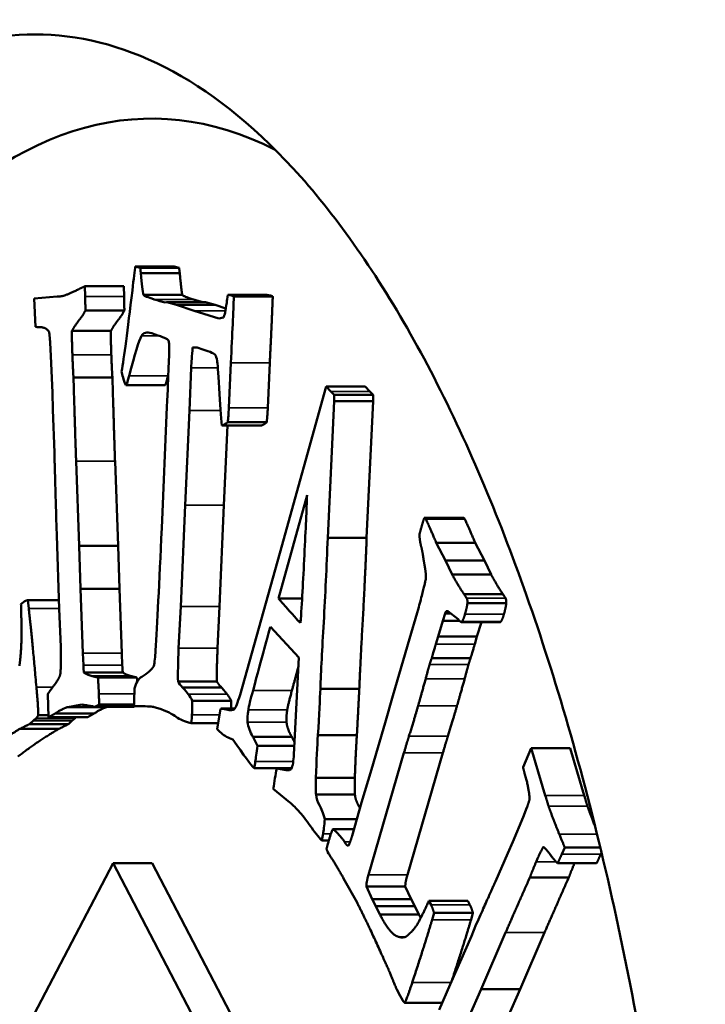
# Model space of a CAD drawing. Header units: millimetres. Extents: x 697 to 7301, y 1765 to 4597.
# Tile 18 of 39: x 3573.58 to 3581.71, y 2068.94 to 2080.63. Entities that reach past the tile are written whole.
import ezdxf

# ---------------------------------------------------------------- set-up
doc = ezdxf.new("R2010")
doc.units = ezdxf.units.MM
doc.layers.add('Visibile (ISO)', color=7, linetype='Continuous', lineweight=50)
doc.layers.add('Visibile sottile (ISO)', color=7, linetype='Continuous', lineweight=35)

msp = doc.modelspace()

# ---------------------------------------------------------------- linework, layer by layer
at = {"layer": 'Visibile (ISO)'}
for p, q in [((3575.009, 2077.681), (3574.95, 2077.7)), ((3574.95, 2077.7), (3575.412, 2077.7)), ((3575.471, 2077.681), (3575.412, 2077.7)), ((3575.009, 2077.681), (3575.471, 2077.681)), ((3575.016, 2077.618), (3575.478, 2077.618)), ((3574.813, 2077.463), (3574.351, 2077.463)), ((3574.351, 2077.463), (3574.355, 2077.343)), ((3574.817, 2077.343), (3574.813, 2077.463)), ((3573.751, 2077.319), (3574.024, 2077.341)), ((3575.046, 2077.361), (3575.508, 2077.361)), ((3576.092, 2077.355), (3576.05, 2077.364)), ((3576.05, 2077.364), (3576.511, 2077.364)), ((3576.092, 2077.355), (3576.554, 2077.355)), ((3576.12, 2077.342), (3576.582, 2077.342)), ((3576.554, 2077.355), (3576.511, 2077.364)), ((3573.765, 2076.984), (3573.751, 2077.319)), ((3575.323, 2077.275), (3575.304, 2077.272)), ((3575.438, 2077.243), (3575.323, 2077.275)), ((3575.323, 2077.275), (3575.785, 2077.275)), ((3575.65, 2077.172), (3575.438, 2077.243)), ((3575.438, 2077.243), (3575.9, 2077.243)), ((3575.9, 2077.243), (3575.785, 2077.275)), ((3576.025, 2077.201), (3575.9, 2077.243)), ((3574.821, 2077.175), (3574.359, 2077.175)), ((3575.942, 2077.081), (3575.65, 2077.172)), ((3575.999, 2077.093), (3575.942, 2077.081)), ((3573.82, 2076.979), (3573.795, 2076.979)), ((3574.199, 2076.933), (3574.661, 2076.933)), ((3573.948, 2076.635), (3573.94, 2076.797)), ((3575.63, 2076.736), (3575.68, 2076.736)), ((3573.966, 2076.202), (3573.948, 2076.635)), ((3576.061, 2076.019), (3576.085, 2076.554)), ((3576.523, 2076.019), (3576.547, 2076.554)), ((3575.593, 2075.988), (3575.614, 2076.497)), ((3574.679, 2076.379), (3574.217, 2076.379)), ((3575.3, 2076.289), (3574.838, 2076.289)), ((3573.972, 2075.995), (3573.966, 2076.202)), ((3577.217, 2076.274), (3576.664, 2074.294)), ((3577.272, 2076.215), (3577.217, 2076.274)), ((3577.217, 2076.274), (3577.679, 2076.274)), ((3577.312, 2076.173), (3577.272, 2076.215)), ((3577.31, 2076.101), (3577.312, 2076.173)), ((3577.312, 2076.173), (3577.774, 2076.173)), ((3577.734, 2076.215), (3577.679, 2076.274)), ((3577.774, 2076.173), (3577.734, 2076.215)), ((3577.772, 2076.101), (3577.774, 2076.173)), ((3577.234, 2074.477), (3577.31, 2076.101)), ((3577.31, 2076.101), (3577.772, 2076.101)), ((3577.696, 2074.477), (3577.772, 2076.101)), ((3573.99, 2075.489), (3573.972, 2075.995)), ((3575.326, 2076.032), (3575.265, 2074.593)), ((3575.541, 2074.866), (3575.593, 2075.988)), ((3576.048, 2075.849), (3576.51, 2075.849)), ((3575.978, 2075.81), (3576.44, 2075.81)), ((3576.003, 2074.866), (3576.046, 2075.81)), ((3574.248, 2075.387), (3574.286, 2074.383)), ((3574.747, 2074.383), (3574.71, 2075.387)), ((3576.648, 2073.757), (3576.989, 2074.985)), ((3575.489, 2073.663), (3575.541, 2074.866)), ((3575.951, 2073.663), (3576.003, 2074.866)), ((3574.021, 2074.505), (3574.012, 2074.711)), ((3578.843, 2074.715), (3578.381, 2074.715)), ((3574.049, 2073.633), (3574.021, 2074.505)), ((3577.234, 2074.477), (3577.696, 2074.477)), ((3578.523, 2074.417), (3578.632, 2074.208)), ((3578.985, 2074.417), (3578.523, 2074.417)), ((3579.094, 2074.208), (3578.985, 2074.417)), ((3574.286, 2074.383), (3574.3, 2073.871)), ((3574.747, 2074.383), (3574.286, 2074.383)), ((3574.762, 2073.871), (3574.747, 2074.383)), ((3576.664, 2074.294), (3576.195, 2072.611)), ((3578.632, 2074.208), (3578.711, 2074.043)), ((3579.094, 2074.208), (3578.632, 2074.208)), ((3579.173, 2074.043), (3579.094, 2074.208)), ((3579.173, 2074.043), (3578.711, 2074.043)), ((3574.3, 2073.871), (3574.329, 2073.108)), ((3574.762, 2073.871), (3574.3, 2073.871)), ((3574.791, 2073.108), (3574.762, 2073.871)), ((3573.594, 2073.691), (3573.624, 2073.714)), ((3573.675, 2073.736), (3573.686, 2073.637)), ((3574.045, 2073.736), (3573.675, 2073.736)), ((3576.648, 2073.757), (3576.93, 2073.757)), ((3579.315, 2073.806), (3578.853, 2073.806)), ((3574.066, 2073.183), (3574.049, 2073.633)), ((3575.465, 2073.167), (3575.489, 2073.663)), ((3575.927, 2073.167), (3575.951, 2073.663)), ((3578.296, 2073.585), (3578.308, 2073.627)), ((3578.781, 2073.512), (3578.661, 2073.606)), ((3579.353, 2073.703), (3578.892, 2073.703)), ((3576.912, 2073.466), (3576.889, 2073.486)), ((3576.914, 2073.486), (3576.889, 2073.486)), ((3578.205, 2073.278), (3578.296, 2073.585)), ((3578.601, 2073.492), (3578.543, 2073.304)), ((3578.626, 2073.578), (3578.601, 2073.492)), ((3578.797, 2073.492), (3578.601, 2073.492)), ((3578.697, 2073.578), (3578.626, 2073.578)), ((3576.554, 2073.419), (3576.891, 2073.055)), ((3579.282, 2073.477), (3578.82, 2073.477)), ((3579.287, 2073.479), (3578.825, 2073.479)), ((3579.005, 2073.304), (3579.059, 2073.477)), ((3578.006, 2072.601), (3578.205, 2073.278)), ((3578.543, 2073.304), (3578.517, 2073.215)), ((3579.005, 2073.304), (3578.543, 2073.304)), ((3578.979, 2073.215), (3579.005, 2073.304)), ((3574.329, 2073.108), (3574.334, 2072.966)), ((3574.796, 2072.966), (3574.791, 2073.108)), ((3576.891, 2073.055), (3576.852, 2072.288)), ((3578.929, 2073.048), (3578.468, 2073.048)), ((3574.802, 2072.877), (3574.34, 2072.877)), ((3574.91, 2072.833), (3574.448, 2072.833)), ((3574.97, 2072.818), (3574.508, 2072.818)), ((3574.941, 2072.688), (3574.94, 2072.658)), ((3575.458, 2072.77), (3575.92, 2072.77)), ((3575.974, 2072.701), (3575.512, 2072.701)), ((3577.147, 2072.685), (3577.609, 2072.685)), ((3573.922, 2072.347), (3573.912, 2072.622)), ((3574.94, 2072.658), (3574.937, 2072.568)), ((3577.915, 2072.279), (3578.006, 2072.601)), ((3574.316, 2072.498), (3574.148, 2072.467)), ((3574.61, 2072.467), (3574.148, 2072.467)), ((3574.928, 2072.47), (3574.466, 2072.47)), ((3574.935, 2072.487), (3574.503, 2072.487)), ((3574.935, 2072.496), (3574.521, 2072.496)), ((3574.61, 2072.467), (3574.628, 2072.47)), ((3575.006, 2072.477), (3575.003, 2072.477)), ((3575.626, 2072.543), (3576.088, 2072.543)), ((3575.963, 2072.448), (3575.923, 2072.206)), ((3576.13, 2072.449), (3575.968, 2072.449)), ((3573.776, 2072.335), (3573.741, 2072.308)), ((3573.921, 2072.372), (3573.799, 2072.372)), ((3574.384, 2072.347), (3573.922, 2072.347)), ((3574.465, 2072.393), (3574.003, 2072.393)), ((3574.203, 2072.308), (3574.238, 2072.335)), ((3574.044, 2072.209), (3573.582, 2072.209)), ((3573.741, 2072.308), (3573.694, 2072.266)), ((3574.156, 2072.266), (3573.694, 2072.266)), ((3574.203, 2072.308), (3573.741, 2072.308)), ((3574.156, 2072.266), (3574.203, 2072.308)), ((3575.615, 2072.278), (3575.935, 2072.278)), ((3575.923, 2072.206), (3575.938, 2072.19)), ((3576.852, 2072.288), (3576.832, 2071.903)), ((3577.828, 2071.982), (3577.915, 2072.279)), ((3576.07, 2072.097), (3576.109, 2072.083)), ((3576.345, 2072.115), (3576.807, 2072.115)), ((3577.118, 2072.134), (3577.58, 2072.134)), ((3576.402, 2072.008), (3576.838, 2072.008)), ((3577.754, 2071.727), (3577.828, 2071.982)), ((3579.552, 2071.754), (3579.648, 2071.98)), ((3579.648, 2071.98), (3579.816, 2071.418)), ((3580.11, 2071.98), (3579.648, 2071.98)), ((3580.278, 2071.418), (3580.11, 2071.98)), ((3578.139, 2071.924), (3577.718, 2070.476)), ((3578.18, 2070.476), (3578.601, 2071.924)), ((3576.36, 2071.741), (3576.805, 2071.741)), ((3576.739, 2071.718), (3576.629, 2071.739)), ((3576.804, 2071.739), (3576.629, 2071.739)), ((3577.635, 2071.335), (3577.754, 2071.727)), ((3576.739, 2071.718), (3576.768, 2071.718)), ((3577.094, 2071.629), (3577.556, 2071.629)), ((3576.588, 2071.498), (3576.632, 2071.461)), ((3576.632, 2071.461), (3576.786, 2071.333)), ((3577.095, 2071.428), (3577.557, 2071.428)), ((3577.524, 2070.94), (3577.635, 2071.335)), ((3579.553, 2071.161), (3579.598, 2071.273)), ((3579.43, 2070.866), (3579.553, 2071.161)), ((3577.201, 2071.138), (3577.58, 2071.138)), ((3577.546, 2071.019), (3577.294, 2071.019)), ((3577.165, 2070.883), (3577.247, 2070.883)), ((3579.37, 2070.733), (3579.43, 2070.866)), ((3580.047, 2070.801), (3580.012, 2070.721)), ((3580.468, 2070.801), (3580.047, 2070.801)), ((3577.245, 2070.727), (3577.233, 2070.75)), ((3579.224, 2070.396), (3579.37, 2070.733)), ((3580.474, 2070.721), (3580.483, 2070.741)), ((3574.687, 2070.615), (3570.095, 2061.815)), ((3579.279, 2061.815), (3574.687, 2070.615)), ((3574.687, 2070.615), (3575.149, 2070.615)), ((3579.741, 2061.815), (3575.149, 2070.615)), ((3580.425, 2070.613), (3579.963, 2070.613)), ((3580.095, 2070.443), (3579.633, 2070.443)), ((3577.582, 2070.146), (3577.423, 2070.432)), ((3577.693, 2070.337), (3577.761, 2070.187)), ((3578.155, 2070.337), (3577.693, 2070.337)), ((3578.223, 2070.187), (3578.155, 2070.337)), ((3577.761, 2070.187), (3577.807, 2070.102)), ((3578.223, 2070.187), (3577.761, 2070.187)), ((3577.807, 2070.102), (3577.854, 2070.003)), ((3578.269, 2070.102), (3577.807, 2070.102)), ((3578.269, 2070.102), (3578.223, 2070.187)), ((3578.316, 2070.003), (3578.269, 2070.102)), ((3578.435, 2070.168), (3578.46, 2070.118)), ((3578.896, 2070.168), (3578.435, 2070.168)), ((3578.922, 2070.118), (3578.896, 2070.168)), ((3578.316, 2070.003), (3577.854, 2070.003)), ((3578.496, 2070.024), (3578.473, 2069.942)), ((3578.958, 2070.024), (3578.496, 2070.024)), ((3578.935, 2069.942), (3578.958, 2070.024)), ((3578.939, 2069.748), (3578.997, 2069.888)), ((3578.686, 2069.175), (3578.939, 2069.748)), ((3579.345, 2069.79), (3579.057, 2069.118)), ((3579.519, 2069.118), (3579.807, 2069.79)), ((3578.557, 2068.872), (3578.686, 2069.175)), ((3578.095, 2069.039), (3578.054, 2069.113)), ((3578.124, 2068.982), (3578.095, 2069.039)), ((3579.057, 2069.118), (3578.908, 2068.785)), ((3579.519, 2069.118), (3579.057, 2069.118)), ((3579.37, 2068.785), (3579.519, 2069.118)), ((3578.592, 2068.954), (3578.149, 2068.954))]:
    msp.add_line(p, q, dxfattribs=at)
msp.add_ellipse((3575.146, 2059.454), major_axis=(0, 20), ratio=0.382683, start_param=6.090685, end_param=9.617278, dxfattribs=at)
for points, degree, knots in [([(3581.715, 2059.454), (3581.715, 2058.133), (3581.668, 2056.767), (3581.468, 2054.051), (3581.316, 2052.7), (3580.914, 2050.111), (3580.663, 2048.87), (3580.083, 2046.575), (3579.754, 2045.522), (3579.051, 2043.66), (3578.653, 2042.786), (3577.786, 2041.248), (3577.316, 2040.582), (3576.334, 2039.514), (3575.821, 2039.11), (3574.787, 2038.58), (3574.266, 2038.454), (3573.256, 2038.454), (3572.732, 2038.58), (3571.687, 2039.11), (3571.166, 2039.514), (3570.163, 2040.582), (3569.681, 2041.248), (3568.788, 2042.786), (3568.376, 2043.66), (3567.646, 2045.522), (3567.303, 2046.575), (3566.696, 2048.87), (3566.433, 2050.111), (3566.011, 2052.7), (3565.851, 2054.051), (3565.641, 2056.767), (3565.591, 2058.133), (3565.591, 2059.454), (3565.591, 2060.776), (3565.641, 2062.143), (3565.851, 2064.862), (3566.011, 2066.214), (3566.435, 2068.805), (3566.698, 2070.047), (3567.306, 2072.342), (3567.65, 2073.395), (3568.38, 2075.257), (3568.791, 2076.129), (3569.684, 2077.665), (3570.166, 2078.33), (3571.168, 2079.397), (3571.688, 2079.8), (3572.733, 2080.329), (3573.256, 2080.454), (3574.265, 2080.454), (3574.786, 2080.329), (3575.82, 2079.8), (3576.332, 2079.397), (3577.314, 2078.33), (3577.783, 2077.665), (3578.65, 2076.129), (3579.047, 2075.257), (3579.751, 2073.395), (3580.081, 2072.342), (3580.662, 2070.047), (3580.913, 2068.805), (3581.316, 2066.214), (3581.468, 2064.862), (3581.668, 2062.143), (3581.715, 2060.776), (3581.715, 2059.454)], 3, [6.338557, 6.338557, 6.338557, 6.338557, 6.734862, 6.734862, 7.131166, 7.131166, 7.527471, 7.527471, 7.923775, 7.923775, 8.31979, 8.31979, 8.715805, 8.715805, 9.11182, 9.11182, 9.507835, 9.507835, 9.90385, 9.90385, 10.299865, 10.299865, 10.69588, 10.69588, 11.091895, 11.091895, 11.4882, 11.4882, 11.884504, 11.884504, 12.280808, 12.280808, 12.677113, 12.677113, 12.677113, 13.07375, 13.07375, 13.470387, 13.470387, 13.867023, 13.867023, 14.26366, 14.26366, 14.659343, 14.659343, 15.055026, 15.055026, 15.450709, 15.450709, 15.846391, 15.846391, 16.242074, 16.242074, 16.637757, 16.637757, 17.03344, 17.03344, 17.429123, 17.429123, 17.82576, 17.82576, 18.222396, 18.222396, 18.619033, 18.619033, 19.01567, 19.01567, 19.01567, 19.01567]), ([(3575.336, 2076.828), (3575.342, 2076.826), (3575.346, 2076.819), (3575.351, 2076.794), (3575.353, 2076.776), (3575.354, 2076.753)], 3, [-0.009788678, -0.009788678, -0.009788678, -0.009788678, -0.004894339, -0.004894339, 0, 0, 0, 0]), ([(3575.922, 2076.579), (3575.927, 2076.555), (3575.934, 2076.447), (3575.955, 2076.064), (3575.966, 2075.915), (3575.978, 2075.81)], 3, [-0.1717353, -0.1717353, -0.1717353, -0.1717353, -0.0858676, -0.0858676, 0, 0, 0, 0]), ([(3576.989, 2074.985), (3576.984, 2074.82), (3576.973, 2074.583), (3576.942, 2073.965), (3576.927, 2073.695), (3576.912, 2073.466)], 3, [-0.1405034, -0.1405034, -0.1405034, -0.1405034, -0.0702517, -0.0702517, 0, 0, 0, 0]), ([(3577.147, 2072.685), (3577.155, 2072.89), (3577.168, 2073.154), (3577.205, 2073.798), (3577.221, 2074.132), (3577.234, 2074.477)], 3, [-0.506241, -0.506241, -0.506241, -0.506241, -0.2531205, -0.2531205, 0, 0, 0, 0]), ([(3576.195, 2072.611), (3576.163, 2072.517), (3576.141, 2072.461), (3576.113, 2072.426), (3576.081, 2072.424), (3576.03, 2072.437)], 3, [-0.1103231, -0.1103231, -0.1103231, -0.1103231, -0.0551615, -0.0551615, 0, 0, 0, 0]), ([(3575.174, 2072.468), (3575.293, 2072.431), (3575.374, 2072.396), (3575.462, 2072.331), (3575.517, 2072.304), (3575.582, 2072.284)], 3, [-0.08804451, -0.08804451, -0.08804451, -0.08804451, -0.04402225, -0.04402225, 0, 0, 0, 0]), ([(3577.201, 2071.138), (3577.18, 2071.21), (3577.159, 2071.265), (3577.113, 2071.341), (3577.1, 2071.382), (3577.095, 2071.428)], 3, [-0.04051621, -0.04051621, -0.04051621, -0.04051621, -0.0202581, -0.0202581, 0, 0, 0, 0]), ([(3577.616, 2071.268), (3577.607, 2071.287), (3577.564, 2071.36), (3577.557, 2071.428)], 2, [-1.273124, -1.273124, -1.273124, -1, 0, 0, 0]), ([(3576.888, 2071.234), (3576.93, 2071.189), (3576.976, 2071.131), (3577.076, 2070.987), (3577.122, 2070.929), (3577.165, 2070.883)], 3, [-0.2142785, -0.2142785, -0.2142785, -0.2142785, -0.1071392, -0.1071392, 0, 0, 0, 0])]:
    msp.add_open_spline(points, degree=degree, knots=knots, dxfattribs=at)
for points, degree in [([(3574.95, 2077.7), (3574.943, 2077.65), (3574.932, 2077.555), (3574.916, 2077.415)], 3), ([(3575.016, 2077.618), (3575.015, 2077.63), (3575.012, 2077.651), (3575.009, 2077.681)], 3), ([(3575.046, 2077.361), (3575.038, 2077.405), (3575.028, 2077.49), (3575.016, 2077.618)], 3), ([(3575.478, 2077.618), (3575.476, 2077.636), (3575.471, 2077.681)], 2), ([(3575.508, 2077.361), (3575.496, 2077.426), (3575.478, 2077.618)], 2), ([(3574.264, 2077.421), (3574.333, 2077.455), (3574.351, 2077.463)], 2), ([(3574.024, 2077.341), (3574.073, 2077.344), (3574.087, 2077.348)], 2), ([(3574.087, 2077.348), (3574.142, 2077.361), (3574.264, 2077.421)], 2), ([(3574.355, 2077.343), (3574.357, 2077.279), (3574.359, 2077.175)], 2), ([(3574.916, 2077.415), (3574.858, 2076.933), (3574.816, 2076.612), (3574.788, 2076.452)], 3), ([(3574.821, 2077.175), (3574.819, 2077.279), (3574.817, 2077.343)], 2), ([(3575.175, 2077.308), (3575.096, 2077.333), (3575.053, 2077.351), (3575.046, 2077.361)], 3), ([(3575.637, 2077.308), (3575.519, 2077.345), (3575.508, 2077.361)], 2), ([(3576.05, 2077.364), (3576.043, 2077.325), (3576.039, 2077.294), (3576.035, 2077.269)], 3), ([(3576.085, 2076.554), (3576.102, 2076.905), (3576.113, 2077.168), (3576.12, 2077.342)], 3), ([(3576.12, 2077.342), (3576.107, 2077.349), (3576.098, 2077.353), (3576.092, 2077.355)], 3), ([(3576.547, 2076.554), (3576.572, 2077.08), (3576.582, 2077.342)], 2), ([(3576.582, 2077.342), (3576.562, 2077.352), (3576.554, 2077.355)], 2), ([(3575.304, 2077.272), (3575.266, 2077.281), (3575.223, 2077.293), (3575.175, 2077.308)], 3), ([(3575.754, 2077.275), (3575.701, 2077.288), (3575.637, 2077.308)], 2), ([(3576.035, 2077.269), (3576.021, 2077.172), (3576.009, 2077.113), (3575.999, 2077.093)], 3), ([(3574.359, 2077.175), (3574.323, 2077.11), (3574.23, 2076.993), (3574.199, 2076.933)], 2), ([(3574.661, 2076.933), (3574.692, 2076.993), (3574.785, 2077.11), (3574.821, 2077.175)], 2), ([(3573.798, 2076.979), (3573.778, 2076.979), (3573.765, 2076.984)], 2), ([(3573.929, 2076.92), (3573.887, 2076.984), (3573.798, 2076.979)], 2), ([(3573.94, 2076.797), (3573.937, 2076.836), (3573.929, 2076.92)], 2), ([(3574.199, 2076.933), (3574.197, 2076.833), (3574.204, 2076.649)], 2), ([(3574.666, 2076.649), (3574.659, 2076.833), (3574.661, 2076.933)], 2), ([(3574.877, 2076.399), (3574.945, 2076.661), (3574.993, 2076.819), (3575.024, 2076.874)], 3), ([(3575.024, 2076.874), (3575.045, 2076.913), (3575.086, 2076.923), (3575.146, 2076.905)], 3), ([(3575.146, 2076.905), (3575.254, 2076.871), (3575.317, 2076.845), (3575.336, 2076.828)], 3), ([(3574.204, 2076.649), (3574.21, 2076.481), (3574.217, 2076.379)], 2), ([(3574.679, 2076.379), (3574.672, 2076.481), (3574.666, 2076.649)], 2), ([(3575.354, 2076.753), (3575.353, 2076.666), (3575.344, 2076.426), (3575.326, 2076.032)], 3), ([(3575.614, 2076.497), (3575.617, 2076.56), (3575.623, 2076.64), (3575.63, 2076.736)], 3), ([(3575.63, 2076.736), (3575.658, 2076.738), (3575.681, 2076.737), (3575.698, 2076.732)], 3), ([(3575.698, 2076.732), (3575.817, 2076.694), (3575.884, 2076.668), (3575.899, 2076.651)], 3), ([(3575.899, 2076.651), (3575.908, 2076.637), (3575.916, 2076.613), (3575.922, 2076.579)], 3), ([(3574.788, 2076.452), (3574.795, 2076.413), (3574.812, 2076.358), (3574.837, 2076.289)], 3), ([(3575.339, 2076.399), (3575.341, 2076.405), (3575.342, 2076.41)], 2), ([(3574.217, 2076.379), (3574.236, 2075.735), (3574.248, 2075.387)], 2), ([(3574.71, 2075.387), (3574.698, 2075.735), (3574.679, 2076.379)], 2), ([(3574.837, 2076.289), (3574.845, 2076.287), (3574.858, 2076.323), (3574.877, 2076.399)], 3), ([(3575.3, 2076.289), (3575.312, 2076.289), (3575.339, 2076.399)], 2), ([(3576.048, 2075.849), (3576.054, 2075.897), (3576.058, 2075.953), (3576.061, 2076.019)], 3), ([(3576.51, 2075.849), (3576.518, 2075.921), (3576.523, 2076.019)], 2), ([(3575.978, 2075.81), (3575.998, 2075.813), (3576.022, 2075.826), (3576.048, 2075.849)], 3), ([(3576.44, 2075.81), (3576.47, 2075.814), (3576.51, 2075.849)], 2), ([(3574.012, 2074.711), (3573.991, 2075.463), (3573.99, 2075.489)], 2), ([(3578.357, 2074.642), (3578.364, 2074.666), (3578.38, 2074.715)], 2), ([(3578.38, 2074.715), (3578.39, 2074.716), (3578.398, 2074.7)], 2), ([(3578.398, 2074.7), (3578.416, 2074.667), (3578.523, 2074.417)], 2), ([(3578.86, 2074.7), (3578.852, 2074.716), (3578.842, 2074.715)], 2), ([(3578.985, 2074.417), (3578.877, 2074.667), (3578.86, 2074.7)], 2), ([(3575.265, 2074.593), (3575.234, 2073.928), (3575.21, 2073.444), (3575.191, 2073.14)], 3), ([(3578.323, 2074.519), (3578.345, 2074.601), (3578.357, 2074.642)], 2), ([(3577.609, 2072.685), (3577.621, 2072.993), (3577.676, 2073.959), (3577.696, 2074.477)], 2), ([(3578.341, 2074.381), (3578.323, 2074.46), (3578.323, 2074.519)], 2), ([(3578.364, 2074.272), (3578.354, 2074.339), (3578.341, 2074.381)], 2), ([(3578.38, 2074.17), (3578.377, 2074.182), (3578.364, 2074.272)], 2), ([(3578.308, 2073.627), (3578.396, 2073.961), (3578.403, 2074.044), (3578.38, 2074.17)], 2), ([(3578.711, 2074.043), (3578.763, 2073.939), (3578.853, 2073.806)], 2), ([(3579.315, 2073.806), (3579.225, 2073.939), (3579.173, 2074.043)], 2), ([(3573.624, 2073.714), (3573.646, 2073.732), (3573.675, 2073.736)], 2), ([(3576.889, 2073.486), (3576.865, 2073.512), (3576.784, 2073.602), (3576.648, 2073.757)], 3), ([(3578.853, 2073.806), (3578.879, 2073.766), (3578.883, 2073.759)], 2), ([(3578.883, 2073.759), (3578.895, 2073.735), (3578.892, 2073.703)], 2), ([(3579.345, 2073.759), (3579.341, 2073.766), (3579.315, 2073.806)], 2), ([(3579.353, 2073.703), (3579.356, 2073.735), (3579.345, 2073.759)], 2), ([(3573.575, 2072.956), (3573.594, 2073.092), (3573.603, 2073.374), (3573.594, 2073.691)], 2), ([(3573.686, 2073.637), (3573.717, 2073.373), (3573.777, 2072.705)], 2), ([(3578.641, 2073.608), (3578.633, 2073.593), (3578.626, 2073.578)], 2), ([(3578.661, 2073.606), (3578.655, 2073.607), (3578.641, 2073.608)], 2), ([(3578.892, 2073.703), (3578.888, 2073.656), (3578.863, 2073.57)], 2), ([(3579.325, 2073.57), (3579.35, 2073.656), (3579.353, 2073.703)], 2), ([(3578.825, 2073.479), (3578.814, 2073.468), (3578.781, 2073.512)], 2), ([(3578.863, 2073.57), (3578.844, 2073.501), (3578.825, 2073.479)], 2), ([(3579.287, 2073.479), (3579.306, 2073.501), (3579.325, 2073.57)], 2), ([(3576.348, 2072.666), (3576.455, 2073.067), (3576.524, 2073.318), (3576.554, 2073.419)], 3), ([(3579.282, 2073.477), (3579.285, 2073.477), (3579.287, 2073.479)], 2), ([(3574.06, 2072.852), (3574.073, 2072.977), (3574.066, 2073.183)], 2), ([(3575.191, 2073.14), (3575.187, 2073.063), (3575.18, 2073.001), (3575.171, 2072.955)], 3), ([(3575.458, 2072.77), (3575.455, 2072.86), (3575.457, 2072.993), (3575.465, 2073.167)], 3), ([(3575.92, 2072.77), (3575.915, 2072.906), (3575.927, 2073.167)], 2), ([(3578.517, 2073.215), (3578.513, 2073.201), (3578.468, 2073.048)], 2), ([(3578.929, 2073.048), (3578.975, 2073.201), (3578.979, 2073.215)], 2), ([(3578.468, 2073.048), (3578.455, 2073.013), (3578.443, 2072.972)], 2), ([(3578.905, 2072.972), (3578.917, 2073.013), (3578.929, 2073.048)], 2), ([(3574.334, 2072.966), (3574.335, 2072.936), (3574.34, 2072.877)], 2), ([(3574.802, 2072.877), (3574.797, 2072.936), (3574.796, 2072.966)], 2), ([(3575.171, 2072.955), (3575.144, 2072.912), (3575.096, 2072.869), (3575.027, 2072.826)], 3), ([(3576.81, 2072.666), (3576.852, 2072.822), (3576.886, 2072.948)], 2), ([(3578.443, 2072.972), (3578.429, 2072.924), (3578.397, 2072.804)], 2), ([(3578.859, 2072.804), (3578.891, 2072.924), (3578.905, 2072.972)], 2), ([(3573.972, 2072.706), (3574.032, 2072.781), (3574.06, 2072.852)], 2), ([(3574.34, 2072.877), (3574.399, 2072.843), (3574.448, 2072.833)], 2), ([(3574.448, 2072.833), (3574.456, 2072.831), (3574.508, 2072.818)], 2), ([(3574.508, 2072.818), (3574.515, 2072.702), (3574.518, 2072.625)], 2), ([(3574.91, 2072.833), (3574.861, 2072.843), (3574.802, 2072.877)], 2), ([(3574.97, 2072.818), (3574.918, 2072.831), (3574.91, 2072.833)], 2), ([(3575.027, 2072.826), (3574.988, 2072.804), (3574.959, 2072.758), (3574.941, 2072.688)], 3), ([(3574.973, 2072.77), (3574.972, 2072.793), (3574.97, 2072.818)], 2), ([(3578.397, 2072.804), (3578.346, 2072.619), (3578.306, 2072.481)], 2), ([(3578.768, 2072.481), (3578.808, 2072.619), (3578.859, 2072.804)], 2), ([(3573.777, 2072.705), (3573.801, 2072.436), (3573.799, 2072.372)], 2), ([(3573.912, 2072.622), (3573.931, 2072.653), (3573.972, 2072.706)], 2), ([(3575.512, 2072.701), (3575.485, 2072.726), (3575.467, 2072.749), (3575.458, 2072.77)], 3), ([(3575.579, 2072.619), (3575.54, 2072.669), (3575.517, 2072.696), (3575.512, 2072.701)], 3), ([(3575.974, 2072.701), (3575.934, 2072.739), (3575.92, 2072.77)], 2), ([(3576.041, 2072.619), (3575.982, 2072.694), (3575.974, 2072.701)], 2), ([(3576.292, 2072.433), (3576.299, 2072.478), (3576.317, 2072.556), (3576.348, 2072.666)], 3), ([(3576.754, 2072.433), (3576.764, 2072.501), (3576.81, 2072.666)], 2), ([(3577.118, 2072.134), (3577.131, 2072.378), (3577.141, 2072.561), (3577.147, 2072.685)], 3), ([(3577.58, 2072.134), (3577.6, 2072.5), (3577.609, 2072.685)], 2), ([(3574.518, 2072.625), (3574.52, 2072.582), (3574.521, 2072.496)], 2), ([(3574.937, 2072.568), (3574.936, 2072.548), (3574.936, 2072.519), (3574.935, 2072.482)], 3), ([(3575.626, 2072.543), (3575.613, 2072.571), (3575.597, 2072.596), (3575.579, 2072.619)], 3), ([(3576.088, 2072.543), (3576.068, 2072.584), (3576.041, 2072.619)], 2), ([(3574.148, 2072.467), (3574.097, 2072.454), (3574.003, 2072.393)], 2), ([(3574.444, 2072.477), (3574.429, 2072.478), (3574.316, 2072.498)], 2), ([(3574.469, 2072.471), (3574.461, 2072.469), (3574.444, 2072.477)], 2), ([(3574.465, 2072.393), (3574.559, 2072.454), (3574.61, 2072.467)], 2), ([(3574.503, 2072.487), (3574.472, 2072.471), (3574.469, 2072.471)], 2), ([(3574.521, 2072.496), (3574.51, 2072.493), (3574.503, 2072.487)], 2), ([(3574.928, 2072.47), (3574.929, 2072.47), (3574.931, 2072.471)], 2), ([(3574.931, 2072.471), (3574.933, 2072.471), (3574.949, 2072.479)], 2), ([(3574.935, 2072.482), (3574.946, 2072.479), (3574.97, 2072.477), (3575.006, 2072.477)], 3), ([(3575.006, 2072.477), (3575.099, 2072.477), (3575.155, 2072.474), (3575.174, 2072.468)], 3), ([(3575.623, 2072.375), (3575.624, 2072.395), (3575.625, 2072.451), (3575.626, 2072.543)], 3), ([(3576.03, 2072.437), (3575.999, 2072.446), (3575.976, 2072.45), (3575.963, 2072.448)], 3), ([(3576.087, 2072.449), (3576.087, 2072.487), (3576.088, 2072.543)], 2), ([(3576.283, 2072.288), (3576.279, 2072.323), (3576.282, 2072.372), (3576.292, 2072.433)], 3), ([(3576.745, 2072.288), (3576.739, 2072.341), (3576.754, 2072.433)], 2), ([(3578.306, 2072.481), (3578.26, 2072.319), (3578.198, 2072.121)], 2), ([(3578.66, 2072.121), (3578.721, 2072.319), (3578.768, 2072.481)], 2), ([(3573.799, 2072.372), (3573.781, 2072.339), (3573.776, 2072.335)], 2), ([(3574.003, 2072.393), (3573.941, 2072.356), (3573.922, 2072.347)], 2), ([(3574.238, 2072.335), (3574.241, 2072.337), (3574.247, 2072.347)], 2), ([(3574.384, 2072.347), (3574.403, 2072.356), (3574.465, 2072.393)], 2), ([(3575.615, 2072.278), (3575.619, 2072.32), (3575.622, 2072.352), (3575.623, 2072.375)], 3), ([(3573.582, 2072.209), (3573.564, 2072.2), (3573.246, 2071.998), (3573.096, 2071.88)], 2), ([(3573.558, 2071.88), (3573.708, 2071.998), (3574.026, 2072.2), (3574.044, 2072.209)], 2), ([(3573.694, 2072.266), (3573.687, 2072.26), (3573.582, 2072.209)], 2), ([(3574.044, 2072.209), (3574.149, 2072.26), (3574.156, 2072.266)], 2), ([(3575.582, 2072.284), (3575.591, 2072.281), (3575.602, 2072.279), (3575.615, 2072.278)], 3), ([(3576.345, 2072.115), (3576.311, 2072.174), (3576.29, 2072.231), (3576.283, 2072.288)], 3), ([(3576.807, 2072.115), (3576.755, 2072.203), (3576.745, 2072.288)], 2), ([(3575.938, 2072.19), (3575.978, 2072.148), (3576.022, 2072.117), (3576.07, 2072.097)], 3), ([(3576.109, 2072.083), (3576.24, 2071.894), (3576.323, 2071.78), (3576.36, 2071.741)], 3), ([(3576.402, 2072.008), (3576.369, 2072.068), (3576.351, 2072.103), (3576.345, 2072.115)], 3), ([(3576.84, 2072.052), (3576.813, 2072.102), (3576.807, 2072.115)], 2), ([(3577.094, 2071.629), (3577.102, 2071.835), (3577.109, 2072.004), (3577.118, 2072.134)], 3), ([(3577.556, 2071.629), (3577.567, 2071.938), (3577.58, 2072.134)], 2), ([(3578.198, 2072.121), (3578.175, 2072.048), (3578.139, 2071.924)], 2), ([(3578.601, 2071.924), (3578.637, 2072.048), (3578.66, 2072.121)], 2), ([(3576.375, 2071.823), (3576.38, 2071.858), (3576.389, 2071.919), (3576.402, 2072.008)], 3), ([(3576.832, 2071.903), (3576.831, 2071.868), (3576.827, 2071.836), (3576.823, 2071.806)], 3), ([(3576.36, 2071.741), (3576.366, 2071.769), (3576.37, 2071.796), (3576.375, 2071.823)], 3), ([(3576.629, 2071.739), (3576.615, 2071.664), (3576.601, 2071.584), (3576.588, 2071.498)], 3), ([(3576.8, 2071.732), (3576.794, 2071.721), (3576.774, 2071.716), (3576.739, 2071.718)], 3), ([(3576.823, 2071.806), (3576.818, 2071.774), (3576.81, 2071.75), (3576.8, 2071.732)], 3), ([(3579.571, 2071.681), (3579.559, 2071.722), (3579.552, 2071.754)], 2), ([(3577.095, 2071.428), (3577.091, 2071.45), (3577.091, 2071.517), (3577.094, 2071.629)], 3), ([(3577.557, 2071.428), (3577.552, 2071.461), (3577.556, 2071.629)], 2), ([(3579.63, 2071.369), (3579.625, 2071.495), (3579.571, 2071.681)], 2), ([(3579.816, 2071.418), (3579.846, 2071.316), (3579.855, 2071.29)], 2), ([(3580.317, 2071.29), (3580.308, 2071.316), (3580.278, 2071.418)], 2), ([(3576.786, 2071.333), (3576.809, 2071.316), (3576.843, 2071.283), (3576.888, 2071.234)], 3), ([(3579.598, 2071.273), (3579.608, 2071.302), (3579.63, 2071.369)], 2), ([(3579.855, 2071.29), (3579.892, 2071.18), (3579.982, 2070.958)], 2), ([(3580.407, 2071.05), (3580.346, 2071.204), (3580.317, 2071.29)], 2), ([(3577.179, 2070.961), (3577.185, 2070.998), (3577.192, 2071.057), (3577.201, 2071.138)], 3), ([(3577.165, 2070.883), (3577.171, 2070.917), (3577.176, 2070.943), (3577.179, 2070.961)], 3), ([(3577.235, 2070.843), (3577.272, 2070.97), (3577.294, 2071.019)], 2), ([(3577.294, 2071.019), (3577.326, 2070.999), (3577.427, 2070.883), (3577.434, 2070.867)], 2), ([(3577.485, 2070.827), (3577.51, 2070.892), (3577.524, 2070.94)], 2), ([(3579.982, 2070.958), (3580.033, 2070.834), (3580.047, 2070.801)], 2), ([(3577.22, 2070.782), (3577.229, 2070.819), (3577.235, 2070.843)], 2), ([(3577.434, 2070.867), (3577.463, 2070.81), (3577.485, 2070.827)], 2), ([(3579.793, 2070.808), (3579.761, 2070.752), (3579.708, 2070.629)], 2), ([(3579.963, 2070.613), (3579.922, 2070.65), (3579.83, 2070.778), (3579.793, 2070.808)], 2), ([(3577.233, 2070.75), (3577.229, 2070.758), (3577.22, 2070.782)], 2), ([(3577.423, 2070.432), (3577.33, 2070.598), (3577.245, 2070.727)], 2), ([(3580.012, 2070.721), (3579.993, 2070.678), (3579.963, 2070.613)], 2), ([(3580.425, 2070.613), (3580.455, 2070.678), (3580.474, 2070.721)], 2), ([(3579.708, 2070.629), (3579.66, 2070.518), (3579.633, 2070.443)], 2), ([(3580.095, 2070.443), (3580.12, 2070.513), (3580.163, 2070.613)], 2), ([(3577.718, 2070.476), (3577.691, 2070.383), (3577.693, 2070.337)], 2), ([(3578.155, 2070.337), (3578.153, 2070.383), (3578.18, 2070.476)], 2), ([(3579.633, 2070.443), (3579.445, 2070.021), (3579.345, 2069.79)], 2), ([(3579.807, 2069.79), (3579.907, 2070.021), (3580.095, 2070.443)], 2), ([(3578.997, 2069.888), (3579.216, 2070.378), (3579.224, 2070.396)], 2), ([(3577.97, 2069.316), (3577.957, 2069.348), (3577.707, 2069.899), (3577.582, 2070.146)], 2), ([(3578.197, 2069.772), (3578.25, 2069.813), (3578.342, 2069.961), (3578.435, 2070.168)], 2), ([(3578.46, 2070.118), (3578.478, 2070.082), (3578.496, 2070.024)], 2), ([(3578.958, 2070.024), (3578.94, 2070.082), (3578.922, 2070.118)], 2), ([(3577.854, 2070.003), (3577.977, 2069.762), (3578.08, 2069.738)], 2), ([(3578.338, 2069.963), (3578.327, 2069.982), (3578.316, 2070.003)], 2), ([(3578.473, 2069.942), (3578.409, 2069.721), (3578.238, 2069.199)], 2), ([(3578.711, 2069.231), (3578.873, 2069.728), (3578.935, 2069.942)], 2), ([(3578.08, 2069.738), (3578.156, 2069.717), (3578.197, 2069.772)], 2), ([(3578.054, 2069.113), (3578.048, 2069.126), (3577.97, 2069.316)], 2), ([(3578.238, 2069.199), (3578.169, 2068.989), (3578.149, 2068.954)], 2), ([(3578.149, 2068.954), (3578.128, 2068.974), (3578.124, 2068.982)], 2)]:
    msp.add_open_spline(points, degree=degree, dxfattribs=at)
at = {"layer": 'Visibile sottile (ISO)'}
for p, q in [((3574.817, 2077.343), (3574.355, 2077.343)), ((3575.175, 2077.308), (3575.637, 2077.308)), ((3575.65, 2077.172), (3576.019, 2077.172)), ((3573.819, 2076.979), (3573.798, 2076.979)), ((3575.024, 2076.874), (3575.239, 2076.874)), ((3574.666, 2076.649), (3574.204, 2076.649)), ((3576.085, 2076.554), (3576.547, 2076.554)), ((3575.614, 2076.497), (3575.93, 2076.497)), ((3574.877, 2076.399), (3575.339, 2076.399)), ((3577.272, 2076.215), (3577.734, 2076.215)), ((3575.593, 2075.988), (3575.962, 2075.988)), ((3576.061, 2076.019), (3576.523, 2076.019)), ((3574.71, 2075.387), (3574.248, 2075.387)), ((3575.541, 2074.866), (3576.003, 2074.866)), ((3578.86, 2074.7), (3578.398, 2074.7)), ((3579.345, 2073.759), (3578.883, 2073.759)), ((3574.048, 2073.637), (3573.686, 2073.637)), ((3575.489, 2073.663), (3575.951, 2073.663)), ((3579.325, 2073.57), (3578.863, 2073.57)), ((3575.465, 2073.167), (3575.927, 2073.167)), ((3578.517, 2073.215), (3578.979, 2073.215)), ((3574.791, 2073.108), (3574.329, 2073.108)), ((3574.796, 2072.966), (3574.334, 2072.966)), ((3578.905, 2072.972), (3578.443, 2072.972)), ((3578.859, 2072.804), (3578.397, 2072.804)), ((3573.971, 2072.705), (3573.777, 2072.705)), ((3576.348, 2072.666), (3576.81, 2072.666)), ((3574.939, 2072.625), (3574.518, 2072.625)), ((3575.579, 2072.619), (3576.041, 2072.619)), ((3574.931, 2072.471), (3574.469, 2072.471)), ((3576.03, 2072.437), (3576.12, 2072.437)), ((3576.292, 2072.433), (3576.754, 2072.433)), ((3578.768, 2072.481), (3578.306, 2072.481)), ((3574.238, 2072.335), (3573.776, 2072.335)), ((3575.623, 2072.375), (3575.951, 2072.375)), ((3576.283, 2072.288), (3576.745, 2072.288)), ((3578.66, 2072.121), (3578.198, 2072.121)), ((3578.601, 2071.924), (3578.139, 2071.924)), ((3576.375, 2071.823), (3576.825, 2071.823)), ((3580.278, 2071.418), (3579.816, 2071.418)), ((3580.317, 2071.29), (3579.855, 2071.29)), ((3577.179, 2070.961), (3577.272, 2070.961)), ((3580.43, 2070.958), (3579.982, 2070.958)), ((3577.5, 2070.867), (3577.434, 2070.867)), ((3580.474, 2070.721), (3580.012, 2070.721)), ((3579.946, 2070.629), (3579.708, 2070.629)), ((3578.18, 2070.476), (3577.718, 2070.476)), ((3578.922, 2070.118), (3578.46, 2070.118)), ((3578.935, 2069.942), (3578.473, 2069.942)), ((3579.807, 2069.79), (3579.345, 2069.79)), ((3578.153, 2069.738), (3578.08, 2069.738)), ((3578.697, 2069.199), (3578.238, 2069.199))]:
    msp.add_line(p, q, dxfattribs=at)

doc.saveas('drawing.dxf')
